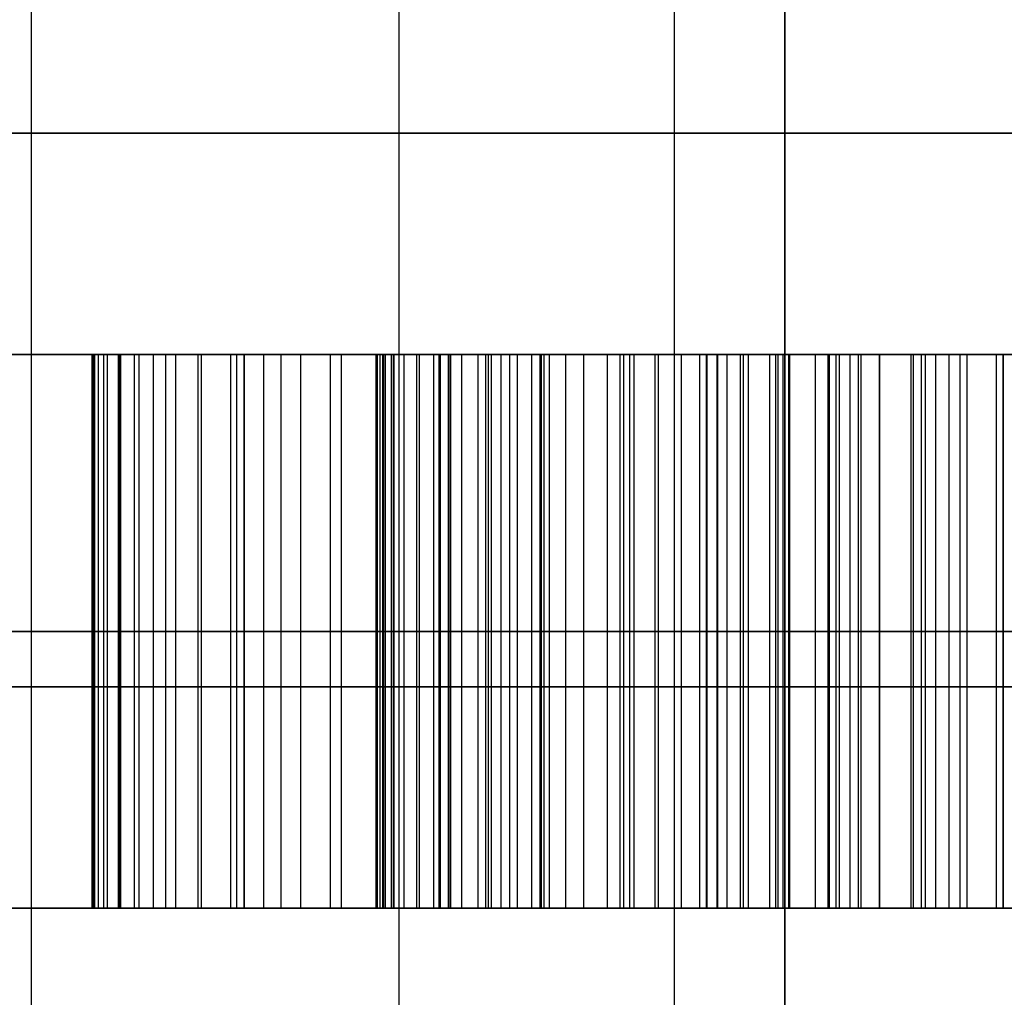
# Model space of a CAD drawing. Header units: millimetres. Extents: x -105 to 152, y -114 to 65.
# Tile 138 of 256: x 119.03 to 119.475, y -96.19 to -95.749. Entities that reach past the tile are written whole.
import ezdxf

# ---------------------------------------------------------------- set-up
doc = ezdxf.new("R2010")
doc.units = ezdxf.units.MM
doc.layers.add('Layer 01', color=7, linetype='Continuous', true_color=0x000000)

msp = doc.modelspace()

# ---------------------------------------------------------------- linework, layer by layer
at = {"layer": 'Layer 01'}
for p, q in [((119.20171, -93.25, 23.64643), (119.20171, -99.48, 23.64643)), ((119.32604, -93.25, 12.94), (119.32604, -106.6, 12.94)), ((119.37604, -96.7, 24.06), (119.37604, -93.35, 24.06)), ((119.37604, -96.7, 12.94), (119.37604, -93.35, 12.94)), ((119.0357, -110.2, 17.39153), (119.0357, -93.7, 17.39153)), ((119.37604, -93.9, 5.78772), (119.37604, -112.35003, 5.78772)), ((119.06301, -95.9, 9.5787), (119.06301, -96.15, 9.5787)), ((119.13179, -95.9, 28.94516), (119.13179, -96.15, 28.94516)), ((119.26549, -95.9, 28.32922), (119.26549, -96.15, 28.32922)), ((119.30322, -96.15, 28.96961), (119.30322, -95.9, 28.96961)), ((119.30579, -95.9, 9.28243), (119.30579, -96.15, 9.28243)), ((119.31741, -96.15, 9.52101), (119.31741, -95.9, 9.52101)), ((119.34094, -96.15, 28.26762), (119.34094, -95.9, 28.26762)), ((119.3499, -96.15, 27.66907), (119.3499, -95.9, 27.66907)), ((119.3692, -96.15, 9.18537), (119.3692, -95.9, 9.18537)), ((119.38993, -96.15, 9.6364), (119.38993, -95.9, 9.6364)), ((119.47464, -96.15, 27.69352), (119.47464, -95.9, 27.69352)), ((119.47464, -95.9, 28.94516), (119.47464, -96.15, 28.94516)), ((119.07604, -96.025, 8.2886), (118.07604, -96.025, 8.2886)), ((118.57604, -96.025, 7.42258), (119.07604, -96.025, 8.2886)), ((119.26549, -96.025, 27.94742), (118.60966, -96.025, 28.9903)), ((119.22516, -96.025, 27.66907), (118.65224, -96.025, 28.59816)), ((119.06301, -96.025, 9.6364), (119.71685, -96.025, 9.6364)), ((119.06301, -96.025, 9.52101), (119.06301, -96.025, 9.6364)), ((119.57182, -96.025, 9.52101), (119.06301, -96.025, 9.52101)), ((119.13179, -96.025, 28.96961), (119.47464, -96.025, 28.96961)), ((119.13179, -96.025, 28.92071), (119.13179, -96.025, 28.96961)), ((119.22516, -96.025, 27.66907), (119.47464, -96.025, 27.66907)), ((119.26549, -96.025, 27.94742), (119.26549, -96.025, 28.71101)), ((119.26593, -96.025, 9.2618), (119.34566, -96.025, 9.30306)), ((119.32923, -96.025, 9.16304), (119.40916, -96.025, 9.20771)), ((119.34094, -96.025, 27.82424), (119.34094, -96.025, 28.71101)), ((119.47464, -96.025, 27.66907), (119.47464, -96.025, 27.71797)), ((119.47464, -96.025, 28.92071), (119.47464, -96.025, 28.96961)), ((119.12929, -96.15, 9.15563), (119.31669, -96.15, 9.15563)), ((119.26549, -96.15, 28.32969), (119.34094, -96.15, 28.32969)), ((119.38993, -96.15, 8.67522), (119.38993, -96.15, 8.79067)), ((119.38993, -96.15, 9.19696), (119.38993, -96.15, 9.328)), ((119.38993, -96.15, 9.52101), (119.38993, -96.15, 9.6364))]:
    msp.add_line(p, q, dxfattribs=at)
at = {"layer": 'Layer 01', "extrusion": (1.07998e-16, -1, 3.78956e-15)}
msp.add_arc((118.57604, 18.5, 95.8), 11.25, 270, 90, dxfattribs=at)
at = {"layer": 'Layer 01', "extrusion": (1.07998e-16, -1, -4.06024e-15)}
msp.add_arc((118.57604, 12.94, 95.9), 1.75, 270, 90, dxfattribs=at)
at = {"layer": 'Layer 01', "extrusion": (1.07998e-16, -1, 3.15797e-15)}
msp.add_arc((118.57604, 18.5, 95.9), 2.25, 270, 90, dxfattribs=at)
at = {"layer": 'Layer 01', "extrusion": (1.07998e-16, -1, -4.38497e-31)}
msp.add_arc((118.57604, 24.06, 95.9), 1.75, 270, 90, dxfattribs=at)
at = {"layer": 'Layer 01', "extrusion": (-1.07998e-16, 1, -3.82355e-15)}
msp.add_arc((-118.57604, 18.5, -95.9), 11.15, 90, 270, dxfattribs=at)
at = {"layer": 'Layer 01', "extrusion": (0, 1, 0)}
for centre, radius in [((-118.57604, 12.94, -96.05), 1.75), ((-118.57604, 18.5, -96.05), 2.25), ((-118.57604, 24.06, -96.05), 1.75)]:
    msp.add_arc(centre, radius, 90, 270, dxfattribs=at)
at = {"layer": 'Layer 01'}
for points, degree in [([(119.20171, -93.25, 23.64643), (119.20171, -99.925, 23.64643), (119.20171, -106.6, 23.64643)], 2), ([(119.37604, -93.9, 6.47659), (119.37604, -102.65, 6.47659), (119.37604, -111.4, 6.47659)], 2), ([(119.37604, -112.4, 5.09886), (119.37604, -103.15, 5.09886), (119.37604, -93.9, 5.09886)], 2), ([(118.07604, -95.9, 8.2886), (118.57604, -95.9, 8.2886), (119.07604, -95.9, 8.2886)], 2), ([(119.07604, -95.9, 8.2886), (118.82604, -95.9, 7.85559), (118.57604, -95.9, 7.42258)], 2), ([(118.60966, -95.9, 28.9903), (118.93758, -95.9, 28.46886), (119.26549, -95.9, 27.94742)], 2), ([(119.22516, -95.9, 27.66907), (118.9387, -95.9, 28.13362), (118.65224, -95.9, 28.59816)], 2), ([(119.71685, -95.9, 9.6364), (119.38993, -95.9, 9.6364), (119.06301, -95.9, 9.6364)], 2), ([(119.06301, -95.9, 9.6364), (119.06301, -96.025, 9.6364), (119.06301, -96.15, 9.6364)], 2), ([(119.06301, -95.9, 9.6364), (119.06301, -95.9, 9.5787), (119.06301, -95.9, 9.52101)], 2), ([(119.06301, -95.9, 9.52101), (119.06301, -96.025, 9.52101), (119.06301, -96.15, 9.52101)], 2), ([(119.06301, -95.9, 9.52101), (119.31741, -95.9, 9.52101), (119.57182, -95.9, 9.52101)], 2), ([(119.06301, -95.9, 8.95991), (119.06301, -96.025, 8.95991), (119.06301, -96.15, 8.95991)], 2), ([(119.06381, -96.15, 8.98435), (119.06381, -96.025, 8.98435), (119.06381, -95.9, 8.98435)], 2), ([(119.06441, -96.15, 8.92866), (119.06441, -96.025, 8.92866), (119.06441, -95.9, 8.92866)], 2), ([(119.06601, -96.15, 9.00799), (119.06601, -96.025, 9.00799), (119.06601, -95.9, 9.00799)], 2), ([(119.06841, -96.15, 8.89902), (119.06841, -96.025, 8.89902), (119.06841, -95.9, 8.89902)], 2), ([(119.07002, -96.15, 9.03083), (119.07002, -96.025, 9.03083), (119.07002, -95.9, 9.03083)], 2), ([(119.07503, -96.15, 8.87097), (119.07503, -96.025, 8.87097), (119.07503, -95.9, 8.87097)], 2), ([(119.07543, -96.15, 9.05306), (119.07543, -96.025, 9.05306), (119.07543, -95.9, 9.05306)], 2), ([(119.07604, -96.15, 8.2886), (119.07604, -96.025, 8.2886), (119.07604, -95.9, 8.2886)], 2), ([(119.08224, -96.15, 9.0741), (119.08224, -96.025, 9.0741), (119.08224, -95.9, 9.0741)], 2), ([(119.08444, -96.15, 8.84433), (119.08444, -96.025, 8.84433), (119.08444, -95.9, 8.84433)], 2), ([(119.09085, -96.15, 9.09453), (119.09085, -96.025, 9.09453), (119.09085, -95.9, 9.09453)], 2), ([(119.09646, -96.15, 8.81929), (119.09646, -96.025, 8.81929), (119.09646, -95.9, 8.81929)], 2), ([(119.10087, -96.15, 9.11416), (119.10087, -96.025, 9.11416), (119.10087, -95.9, 9.11416)], 2), ([(119.11108, -96.15, 8.79585), (119.11108, -96.025, 8.79585), (119.11108, -95.9, 8.79585)], 2), ([(119.11249, -96.15, 9.13299), (119.11249, -96.025, 9.13299), (119.11249, -95.9, 9.13299)], 2), ([(119.12571, -96.15, 9.15122), (119.12571, -96.025, 9.15122), (119.12571, -95.9, 9.15122)], 2), ([(119.12851, -96.15, 8.77382), (119.12851, -96.025, 8.77382), (119.12851, -95.9, 8.77382)], 2), ([(119.13179, -95.9, 28.96961), (119.30322, -95.9, 28.96961), (119.47464, -95.9, 28.96961)], 2), ([(119.13179, -96.15, 28.96961), (119.13179, -96.025, 28.96961), (119.13179, -95.9, 28.96961)], 2), ([(119.13179, -95.9, 28.92071), (119.13179, -95.9, 28.94516), (119.13179, -95.9, 28.96961)], 2), ([(119.13179, -96.15, 28.92071), (119.13179, -96.025, 28.92071), (119.13179, -95.9, 28.92071)], 2), ([(119.14073, -96.15, 9.16865), (119.14073, -96.025, 9.16865), (119.14073, -95.9, 9.16865)], 2), ([(119.14854, -96.15, 8.75338), (119.14854, -96.025, 8.75338), (119.14854, -95.9, 8.75338)], 2), ([(119.15736, -96.15, 9.18567), (119.15736, -96.025, 9.18567), (119.15736, -95.9, 9.18567)], 2), ([(119.17078, -96.15, 8.73495), (119.17078, -96.025, 8.73495), (119.17078, -95.9, 8.73495)], 2), ([(119.17579, -96.15, 9.2021), (119.17579, -96.025, 9.2021), (119.17579, -95.9, 9.2021)], 2), ([(119.19121, -95.9, 8.95891), (119.19121, -96.025, 8.95891), (119.19121, -96.15, 8.95891)], 2), ([(119.19201, -96.15, 8.94028), (119.19201, -96.025, 8.94028), (119.19201, -95.9, 8.94028)], 2), ([(119.19321, -96.15, 8.99076), (119.19321, -96.025, 8.99076), (119.19321, -95.9, 8.99076)], 2), ([(119.19442, -96.15, 8.92265), (119.19442, -96.025, 8.92265), (119.19442, -95.9, 8.92265)], 2), ([(119.19482, -96.15, 8.71913), (119.19482, -96.025, 8.71913), (119.19482, -95.9, 8.71913)], 2), ([(119.19562, -96.15, 9.21793), (119.19562, -96.025, 9.21793), (119.19562, -95.9, 9.21793)], 2), ([(119.19842, -96.15, 8.90583), (119.19842, -96.025, 8.90583), (119.19842, -95.9, 8.90583)], 2), ([(119.19924, -96.15, 28.90983), (119.19924, -96.025, 28.90983), (119.19924, -95.9, 28.90983)], 2), ([(119.19962, -96.15, 9.02041), (119.19962, -96.025, 9.02041), (119.19962, -95.9, 9.02041)], 2), ([(119.20403, -96.15, 8.8902), (119.20403, -96.025, 8.8902), (119.20403, -95.9, 8.8902)], 2), ([(119.20984, -96.15, 9.04825), (119.20984, -96.025, 9.04825), (119.20984, -95.9, 9.04825)], 2), ([(119.21104, -96.15, 8.87518), (119.21104, -96.025, 8.87518), (119.21104, -95.9, 8.87518)], 2), ([(119.21745, -96.15, 9.23315), (119.21745, -96.025, 9.23315), (119.21745, -95.9, 9.23315)], 2), ([(119.21986, -96.15, 8.86136), (119.21986, -96.025, 8.86136), (119.21986, -95.9, 8.86136)], 2), ([(119.22046, -96.15, 8.70551), (119.22046, -96.025, 8.70551), (119.22046, -95.9, 8.70551)], 2), ([(119.22402, -96.15, 28.89528), (119.22402, -96.025, 28.89528), (119.22402, -95.9, 28.89528)], 2), ([(119.22446, -96.15, 9.0739), (119.22446, -96.025, 9.0739), (119.22446, -95.9, 9.0739)], 2), ([(119.22516, -96.15, 27.66907), (119.22516, -96.025, 27.66907), (119.22516, -95.9, 27.66907)], 2), ([(119.47464, -95.9, 27.66907), (119.3499, -95.9, 27.66907), (119.22516, -95.9, 27.66907)], 2), ([(119.23007, -96.15, 8.84833), (119.23007, -96.025, 8.84833), (119.23007, -95.9, 8.84833)], 2), ([(119.2375, -96.15, 28.88072), (119.2375, -96.025, 28.88072), (119.2375, -95.9, 28.88072)], 2), ([(119.24089, -96.15, 9.24777), (119.24089, -96.025, 9.24777), (119.24089, -95.9, 9.24777)], 2), ([(119.24209, -96.15, 8.83632), (119.24209, -96.025, 8.83632), (119.24209, -95.9, 8.83632)], 2), ([(119.24349, -96.15, 9.09813), (119.24349, -96.025, 9.09813), (119.24349, -95.9, 9.09813)], 2), ([(119.2479, -96.15, 8.69449), (119.2479, -96.025, 8.69449), (119.2479, -95.9, 8.69449)], 2), ([(119.25185, -96.15, 28.84892), (119.25185, -96.025, 28.84892), (119.25185, -95.9, 28.84892)], 2), ([(119.25531, -96.15, 8.8255), (119.25531, -96.025, 8.8255), (119.25531, -95.9, 8.8255)], 2), ([(119.26178, -96.15, 28.79451), (119.26178, -96.025, 28.79451), (119.26178, -95.9, 28.79451)], 2), ([(119.26549, -96.15, 28.71101), (119.26549, -96.025, 28.71101), (119.26549, -95.9, 28.71101)], 2), ([(119.26549, -95.9, 27.94742), (119.26549, -95.9, 28.32922), (119.26549, -95.9, 28.71101)], 2), ([(119.26549, -96.15, 27.94742), (119.26549, -96.025, 27.94742), (119.26549, -95.9, 27.94742)], 2), ([(119.34566, -95.9, 9.30306), (119.30579, -95.9, 9.28243), (119.26593, -95.9, 9.2618)], 2), ([(119.26593, -95.9, 9.2618), (119.26593, -96.025, 9.2618), (119.26593, -96.15, 9.2618)], 2), ([(119.26733, -96.15, 9.12097), (119.26733, -96.025, 9.12097), (119.26733, -95.9, 9.12097)], 2), ([(119.26974, -96.15, 8.81608), (119.26974, -96.025, 8.81608), (119.26974, -95.9, 8.81608)], 2), ([(119.27715, -96.15, 8.68587), (119.27715, -96.025, 8.68587), (119.27715, -95.9, 8.68587)], 2), ([(119.28516, -96.15, 8.80827), (119.28516, -96.025, 8.80827), (119.28516, -95.9, 8.80827)], 2), ([(119.29598, -96.15, 9.14261), (119.29598, -96.025, 9.14261), (119.29598, -95.9, 9.14261)], 2), ([(119.30159, -96.15, 8.80186), (119.30159, -96.025, 8.80186), (119.30159, -95.9, 8.80186)], 2), ([(119.308, -96.15, 8.67987), (119.308, -96.025, 8.67987), (119.308, -95.9, 8.67987)], 2), ([(119.31902, -96.15, 8.79665), (119.31902, -96.025, 8.79665), (119.31902, -95.9, 8.79665)], 2), ([(119.32923, -95.9, 9.16304), (119.32923, -96.025, 9.16304), (119.32923, -96.15, 9.16304)], 2), ([(119.32923, -95.9, 9.16304), (119.3692, -95.9, 9.18537), (119.40916, -95.9, 9.20771)], 2), ([(119.33765, -96.15, 8.79305), (119.33765, -96.025, 8.79305), (119.33765, -95.9, 8.79305)], 2), ([(119.34065, -96.15, 8.67606), (119.34065, -96.025, 8.67606), (119.34065, -95.9, 8.67606)], 2), ([(119.34094, -96.15, 27.82424), (119.34094, -96.025, 27.82424), (119.34094, -95.9, 27.82424)], 2), ([(119.34094, -95.9, 27.82424), (119.34723, -95.9, 27.813), (119.35973, -95.9, 27.79237), (119.37784, -95.9, 27.76714), (119.38979, -95.9, 27.75346), (119.39565, -95.9, 27.74741)], 3), ([(119.34094, -95.9, 28.71101), (119.34094, -95.9, 28.26762), (119.34094, -95.9, 27.82424)], 2), ([(119.34094, -96.15, 28.71101), (119.34094, -96.025, 28.71101), (119.34094, -95.9, 28.71101)], 2), ([(119.34541, -96.15, 28.79658), (119.34541, -96.025, 28.79658), (119.34541, -95.9, 28.79658)], 2), ([(119.34566, -95.9, 9.30306), (119.34566, -96.025, 9.30306), (119.34566, -96.15, 9.30306)], 2), ([(119.35599, -96.15, 28.84856), (119.35599, -96.025, 28.84856), (119.35599, -95.9, 28.84856)], 2), ([(119.35728, -96.15, 8.79104), (119.35728, -96.025, 8.79104), (119.35728, -95.9, 8.79104)], 2), ([(119.35962, -96.15, 27.79332), (119.35962, -96.025, 27.79332), (119.35962, -95.9, 27.79332)], 2), ([(119.3719, -96.15, 9.31749), (119.3719, -96.025, 9.31749), (119.3719, -95.9, 9.31749)], 2), ([(119.37304, -96.15, 28.88217), (119.37304, -96.025, 28.88217), (119.37304, -95.9, 28.88217)], 2), ([(119.37511, -95.9, 8.67486), (119.37511, -96.025, 8.67486), (119.37511, -96.15, 8.67486)], 2), ([(119.37781, -96.15, 27.76793), (119.37781, -96.025, 27.76793), (119.37781, -95.9, 27.76793)], 2), ([(119.37811, -95.9, 8.79024), (119.37811, -96.025, 8.79024), (119.37811, -96.15, 8.79024)], 2), ([(119.39565, -96.15, 27.74741), (119.39565, -96.025, 27.74741), (119.39565, -95.9, 27.74741)], 2), ([(119.39614, -96.15, 9.33171), (119.39614, -96.025, 9.33171), (119.39614, -95.9, 9.33171)], 2), ([(119.39914, -96.15, 8.79124), (119.39914, -96.025, 8.79124), (119.39914, -95.9, 8.79124)], 2), ([(119.40078, -96.15, 28.90459), (119.40078, -96.025, 28.90459), (119.40078, -95.9, 28.90459)], 2), ([(119.40546, -96.15, 27.73866), (119.40546, -96.025, 27.73866), (119.40546, -95.9, 27.73866)], 2), ([(119.40916, -95.9, 9.20771), (119.40916, -96.025, 9.20771), (119.40916, -96.15, 9.20771)], 2), ([(119.41056, -96.15, 8.67626), (119.41056, -96.025, 8.67626), (119.41056, -95.9, 8.67626)], 2), ([(119.41878, -96.15, 9.34553), (119.41878, -96.025, 9.34553), (119.41878, -95.9, 9.34553)], 2), ([(119.41898, -96.15, 8.79385), (119.41898, -96.025, 8.79385), (119.41898, -95.9, 8.79385)], 2), ([(119.43305, -96.15, 27.72416), (119.43305, -96.025, 27.72416), (119.43305, -95.9, 27.72416)], 2), ([(119.43408, -96.15, 28.9167), (119.43408, -96.025, 28.9167), (119.43408, -95.9, 28.9167)], 2), ([(119.43781, -96.15, 8.79845), (119.43781, -96.025, 8.79845), (119.43781, -95.9, 8.79845)], 2), ([(119.43961, -96.15, 9.35915), (119.43961, -96.025, 9.35915), (119.43961, -95.9, 9.35915)], 2), ([(119.44422, -96.15, 8.68047), (119.44422, -96.025, 8.68047), (119.44422, -95.9, 8.68047)], 2), ([(119.45023, -96.15, 9.23075), (119.45023, -96.025, 9.23075), (119.45023, -95.9, 9.23075)], 2), ([(119.45523, -96.15, 8.80487), (119.45523, -96.025, 8.80487), (119.45523, -95.9, 8.80487)], 2), ([(119.45844, -96.15, 9.37257), (119.45844, -96.025, 9.37257), (119.45844, -95.9, 9.37257)], 2), ([(119.47166, -96.15, 8.81308), (119.47166, -96.025, 8.81308), (119.47166, -95.9, 8.81308)], 2), ([(119.47464, -96.15, 27.66907), (119.47464, -96.025, 27.66907), (119.47464, -95.9, 27.66907)], 2), ([(119.47464, -95.9, 27.71797), (119.47464, -95.9, 27.69352), (119.47464, -95.9, 27.66907)], 2), ([(119.47464, -96.15, 27.71797), (119.47464, -96.025, 27.71797), (119.47464, -95.9, 27.71797)], 2), ([(119.47464, -96.15, 28.92071), (119.47464, -96.025, 28.92071), (119.47464, -95.9, 28.92071)], 2), ([(119.47464, -95.9, 28.96961), (119.47464, -95.9, 28.94516), (119.47464, -95.9, 28.92071)], 2), ([(119.47464, -96.15, 28.96961), (119.47464, -96.025, 28.96961), (119.47464, -95.9, 28.96961)], 2), ([(119.39565, -96.025, 27.74741), (119.38979, -96.025, 27.75346), (119.37784, -96.025, 27.76714), (119.35973, -96.025, 27.79237), (119.34723, -96.025, 27.813), (119.34094, -96.025, 27.82424)], 3), ([(118.07604, -96.15, 8.2886), (118.57604, -96.15, 8.2886), (119.07604, -96.15, 8.2886)], 2), ([(119.07604, -96.15, 8.2886), (118.82604, -96.15, 7.85559), (118.57604, -96.15, 7.42258)], 2), ([(119.26549, -96.15, 27.94742), (118.93758, -96.15, 28.46886), (118.60966, -96.15, 28.9903)], 2), ([(118.65224, -96.15, 28.59816), (118.9387, -96.15, 28.13362), (119.22516, -96.15, 27.66907)], 2), ([(119.71685, -96.15, 9.6364), (119.38993, -96.15, 9.6364), (119.06301, -96.15, 9.6364)], 2), ([(119.06301, -96.15, 9.6364), (119.06301, -96.15, 9.5787), (119.06301, -96.15, 9.52101)], 2), ([(119.06301, -96.15, 9.52101), (119.31741, -96.15, 9.52101), (119.57182, -96.15, 9.52101)], 2), ([(119.47464, -96.15, 28.96961), (119.30322, -96.15, 28.96961), (119.13179, -96.15, 28.96961)], 2), ([(119.13179, -96.15, 28.96961), (119.13179, -96.15, 28.94516), (119.13179, -96.15, 28.92071)], 2), ([(119.22516, -96.15, 27.66907), (119.3499, -96.15, 27.66907), (119.47464, -96.15, 27.66907)], 2), ([(119.26549, -96.15, 28.71101), (119.26549, -96.15, 28.32922), (119.26549, -96.15, 27.94742)], 2), ([(119.34566, -96.15, 9.30306), (119.30579, -96.15, 9.28243), (119.26593, -96.15, 9.2618)], 2), ([(119.32923, -96.15, 9.16304), (119.3692, -96.15, 9.18537), (119.40916, -96.15, 9.20771)], 2), ([(119.34094, -96.15, 27.82424), (119.34094, -96.15, 28.26762), (119.34094, -96.15, 28.71101)], 2), ([(119.39565, -96.15, 27.74741), (119.38979, -96.15, 27.75346), (119.37784, -96.15, 27.76714), (119.35973, -96.15, 27.79237), (119.34723, -96.15, 27.813), (119.34094, -96.15, 27.82424)], 3), ([(119.47464, -96.15, 27.66907), (119.47464, -96.15, 27.69352), (119.47464, -96.15, 27.71797)], 2), ([(119.47464, -96.15, 28.92071), (119.47464, -96.15, 28.94516), (119.47464, -96.15, 28.96961)], 2)]:
    msp.add_open_spline(points, degree=degree, dxfattribs=at)
for points, knots in [([(119.26593, -95.9, 9.2618), (119.25753, -95.9, 9.25721), (119.24106, -95.9, 9.2482), (119.21763, -95.9, 9.2335), (119.19575, -95.9, 9.21844), (119.17585, -95.9, 9.20238), (119.15734, -95.9, 9.18612), (119.14077, -95.9, 9.16897), (119.12552, -95.9, 9.15158), (119.11235, -95.9, 9.13323), (119.10059, -95.9, 9.11435), (119.09062, -95.9, 9.09459), (119.08192, -95.9, 9.07424), (119.07509, -95.9, 9.05289), (119.06979, -95.9, 9.03077), (119.06564, -95.9, 9.00786), (119.06352, -95.9, 8.98413), (119.06318, -95.9, 8.96806), (119.06301, -95.9, 8.95991)], [-1, -1, -1, -1, -0.925465, -0.853718, -0.784586, -0.718691, -0.654575, -0.592767, -0.533007, -0.474522, -0.417058, -0.35982, -0.302231, -0.244811, -0.185378, -0.125163, -0.063506, 0, 0, 0, 0]), ([(119.06301, -95.9, 8.95991), (119.06328, -95.9, 8.94948), (119.0638, -95.9, 8.92908), (119.06791, -95.9, 8.8993), (119.07445, -95.9, 8.871), (119.08392, -95.9, 8.84429), (119.09598, -95.9, 8.81909), (119.11074, -95.9, 8.79542), (119.12825, -95.9, 8.77335), (119.14829, -95.9, 8.75298), (119.17041, -95.9, 8.73451), (119.19469, -95.9, 8.71874), (119.22038, -95.9, 8.70491), (119.24805, -95.9, 8.69397), (119.27733, -95.9, 8.68528), (119.30842, -95.9, 8.67946), (119.34115, -95.9, 8.67543), (119.36361, -95.9, 8.67505), (119.37511, -95.9, 8.67486)], [-1, -1, -1, -1, -0.934271, -0.871409, -0.810865, -0.75149, -0.693128, -0.635081, -0.576049, -0.515924, -0.455241, -0.394767, -0.333759, -0.27162, -0.207556, -0.141516, -0.072442, 0, 0, 0, 0]), ([(119.2375, -95.9, 28.88072), (119.23366, -95.9, 28.88612), (119.22908, -95.9, 28.89105), (119.21663, -95.9, 28.90145), (119.20806, -95.9, 28.90628), (119.17805, -95.9, 28.91836), (119.15453, -95.9, 28.92071), (119.13179, -95.9, 28.92071)], [-1, -1, -1, -1, -0.832269, -0.832269, -0.587649, -0.587649, 0, 0, 0, 0]), ([(119.37811, -95.9, 8.79024), (119.37116, -95.9, 8.79042), (119.35764, -95.9, 8.79078), (119.33786, -95.9, 8.79273), (119.31919, -95.9, 8.79626), (119.30169, -95.9, 8.8016), (119.28515, -95.9, 8.80796), (119.2696, -95.9, 8.81579), (119.25516, -95.9, 8.82521), (119.24195, -95.9, 8.83611), (119.22988, -95.9, 8.84796), (119.21973, -95.9, 8.8612), (119.21062, -95.9, 8.87502), (119.20386, -95.9, 8.89014), (119.19801, -95.9, 8.90594), (119.19414, -95.9, 8.92277), (119.19163, -95.9, 8.94054), (119.19135, -95.9, 8.95269), (119.19121, -95.9, 8.95891)], [-1, -1, -1, -1, -0.926546, -0.857022, -0.790168, -0.726083, -0.66396, -0.603043, -0.542359, -0.482174, -0.422288, -0.363978, -0.306222, -0.247809, -0.18932, -0.128379, -0.065697, 0, 0, 0, 0]), ([(119.19121, -95.9, 8.95891), (119.19152, -95.9, 8.96957), (119.19213, -95.9, 8.99036), (119.19902, -95.9, 9.02036), (119.20897, -95.9, 9.04859), (119.22414, -95.9, 9.07465), (119.2434, -95.9, 9.09922), (119.26767, -95.9, 9.12208), (119.29645, -95.9, 9.14379), (119.31801, -95.9, 9.15645), (119.32923, -95.9, 9.16304)], [-1, -1, -1, -1, -0.877339, -0.760755, -0.646759, -0.533306, -0.414862, -0.287981, -0.150009, 0, 0, 0, 0]), ([(119.26549, -95.9, 28.71101), (119.26549, -95.9, 28.73887), (119.26469, -95.9, 28.76681), (119.25985, -95.9, 28.81286), (119.25707, -95.9, 28.83126), (119.24854, -95.9, 28.86009), (119.24423, -95.9, 28.87125), (119.2375, -95.9, 28.88072)], [-1, -1, -1, -1, -0.519572, -0.519572, -0.201306, -0.201306, 0, 0, 0, 0]), ([(119.37304, -95.9, 28.88217), (119.36489, -95.9, 28.87263), (119.35983, -95.9, 28.86056), (119.35061, -95.9, 28.83176), (119.34756, -95.9, 28.81415), (119.34194, -95.9, 28.76823), (119.34094, -95.9, 28.73957), (119.34094, -95.9, 28.71101)], [-1, -1, -1, -1, -0.785425, -0.785425, -0.48486, -0.48486, 0, 0, 0, 0]), ([(119.57182, -95.9, 9.52101), (119.56863, -95.9, 9.51109), (119.56218, -95.9, 9.49105), (119.5472, -95.9, 9.46261), (119.52797, -95.9, 9.43564), (119.50853, -95.9, 9.41449), (119.49064, -95.9, 9.39802), (119.47536, -95.9, 9.38507), (119.45806, -95.9, 9.37223), (119.43923, -95.9, 9.35866), (119.41838, -95.9, 9.34513), (119.39571, -95.9, 9.3314), (119.37146, -95.9, 9.31701), (119.35444, -95.9, 9.30781), (119.34566, -95.9, 9.30306)], [-1, -1, -1, -1, -0.903313, -0.804858, -0.703004, -0.596348, -0.538868, -0.477258, -0.410412, -0.338834, -0.261784, -0.179684, -0.092691, 0, 0, 0, 0]), ([(119.47464, -95.9, 28.92071), (119.46105, -95.9, 28.92071), (119.44735, -95.9, 28.91959), (119.42252, -95.9, 28.91419), (119.41112, -95.9, 28.91025), (119.39033, -95.9, 28.89888), (119.38076, -95.9, 28.8912), (119.37304, -95.9, 28.88217)], [-1, -1, -1, -1, -0.63655, -0.63655, -0.319873, -0.319873, 0, 0, 0, 0]), ([(119.37511, -95.9, 8.67486), (119.38694, -95.9, 8.67511), (119.41008, -95.9, 8.6756), (119.44378, -95.9, 8.67995), (119.47568, -95.9, 8.68665), (119.50569, -95.9, 8.69631), (119.53387, -95.9, 8.70872), (119.5601, -95.9, 8.72402), (119.58423, -95.9, 8.74225), (119.60658, -95.9, 8.76287), (119.62647, -95.9, 8.78603), (119.64393, -95.9, 8.81132), (119.65847, -95.9, 8.83867), (119.67068, -95.9, 8.86792), (119.67974, -95.9, 8.89927), (119.68636, -95.9, 8.93258), (119.6904, -95.9, 8.96783), (119.69094, -95.9, 8.99202), (119.69121, -95.9, 9.00438)], [-1, -1, -1, -1, -0.931317, -0.86567, -0.803005, -0.742308, -0.68294, -0.624552, -0.566391, -0.507677, -0.448294, -0.389464, -0.329615, -0.26877, -0.205708, -0.140464, -0.071783, 0, 0, 0, 0]), ([(119.56301, -95.9, 9.00979), (119.56283, -95.9, 9.00151), (119.56249, -95.9, 8.98532), (119.56043, -95.9, 8.96164), (119.55627, -95.9, 8.93947), (119.5512, -95.9, 8.91848), (119.54416, -95.9, 8.899), (119.53577, -95.9, 8.88076), (119.52563, -95.9, 8.86401), (119.51414, -95.9, 8.84865), (119.50118, -95.9, 8.83495), (119.4872, -95.9, 8.82281), (119.47179, -95.9, 8.81275), (119.45531, -95.9, 8.80453), (119.43765, -95.9, 8.79803), (119.41884, -95.9, 8.79345), (119.39881, -95.9, 8.79089), (119.38513, -95.9, 8.79046), (119.37811, -95.9, 8.79024)], [-1, -1, -1, -1, -0.923461, -0.850348, -0.780767, -0.71523, -0.651031, -0.58976, -0.529982, -0.47051, -0.412901, -0.356023, -0.2999, -0.24334, -0.186152, -0.126451, -0.064851, 0, 0, 0, 0]), ([(119.39565, -95.9, 27.74741), (119.39871, -95.9, 27.74425), (119.402, -95.9, 27.74131), (119.41373, -95.9, 27.73232), (119.42321, -95.9, 27.72744), (119.44636, -95.9, 27.71973), (119.46063, -95.9, 27.71797), (119.47464, -95.9, 27.71797)], [-1, -1, -1, -1, -0.849063, -0.849063, -0.488163, -0.488163, 0, 0, 0, 0]), ([(119.40916, -95.9, 9.20771), (119.4229, -95.9, 9.21529), (119.44959, -95.9, 9.23001), (119.48752, -95.9, 9.25306), (119.52226, -95.9, 9.27626), (119.55373, -95.9, 9.29969), (119.58207, -95.9, 9.3231), (119.60726, -95.9, 9.34661), (119.62937, -95.9, 9.37012), (119.64833, -95.9, 9.39411), (119.66454, -95.9, 9.41889), (119.67858, -95.9, 9.44474), (119.69054, -95.9, 9.47198), (119.7, -95.9, 9.50067), (119.70775, -95.9, 9.53069), (119.71304, -95.9, 9.56212), (119.71635, -95.9, 9.59492), (119.71668, -95.9, 9.61722), (119.71685, -95.9, 9.62858)], [-1, -1, -1, -1, -0.914963, -0.834925, -0.75957, -0.688734, -0.622449, -0.560508, -0.502147, -0.447792, -0.395013, -0.341915, -0.288615, -0.234044, -0.178414, -0.120781, -0.061529, 0, 0, 0, 0]), ([(119.06301, -96.025, 8.95991), (119.06318, -96.025, 8.96806), (119.06352, -96.025, 8.98413), (119.06564, -96.025, 9.00786), (119.06979, -96.025, 9.03077), (119.07509, -96.025, 9.05289), (119.08192, -96.025, 9.07424), (119.09062, -96.025, 9.09459), (119.10059, -96.025, 9.11435), (119.11235, -96.025, 9.13323), (119.12552, -96.025, 9.15158), (119.14077, -96.025, 9.16897), (119.15734, -96.025, 9.18612), (119.17585, -96.025, 9.20238), (119.19575, -96.025, 9.21844), (119.21763, -96.025, 9.2335), (119.24106, -96.025, 9.2482), (119.25753, -96.025, 9.25721), (119.26593, -96.025, 9.2618)], [0, 0, 0, 0, 0.063506, 0.125163, 0.185378, 0.244811, 0.302231, 0.35982, 0.417058, 0.474522, 0.533007, 0.592767, 0.654575, 0.718691, 0.784586, 0.853718, 0.925465, 1, 1, 1, 1]), ([(119.37511, -96.025, 8.67486), (119.36361, -96.025, 8.67505), (119.34115, -96.025, 8.67543), (119.30842, -96.025, 8.67946), (119.27733, -96.025, 8.68528), (119.24805, -96.025, 8.69397), (119.22038, -96.025, 8.70491), (119.19469, -96.025, 8.71874), (119.17041, -96.025, 8.73451), (119.14829, -96.025, 8.75298), (119.12825, -96.025, 8.77335), (119.11074, -96.025, 8.79542), (119.09598, -96.025, 8.81909), (119.08392, -96.025, 8.84429), (119.07445, -96.025, 8.871), (119.06791, -96.025, 8.8993), (119.0638, -96.025, 8.92908), (119.06328, -96.025, 8.94948), (119.06301, -96.025, 8.95991)], [0, 0, 0, 0, 0.072442, 0.141516, 0.207556, 0.27162, 0.333759, 0.394767, 0.455241, 0.515924, 0.576049, 0.635081, 0.693128, 0.75149, 0.810865, 0.871409, 0.934271, 1, 1, 1, 1]), ([(119.13179, -96.025, 28.92071), (119.15453, -96.025, 28.92071), (119.17805, -96.025, 28.91836), (119.20806, -96.025, 28.90628), (119.21663, -96.025, 28.90145), (119.22908, -96.025, 28.89105), (119.23366, -96.025, 28.88612), (119.2375, -96.025, 28.88072)], [0, 0, 0, 0, 0.587649, 0.587649, 0.832269, 0.832269, 1, 1, 1, 1]), ([(119.19121, -96.025, 8.95891), (119.19135, -96.025, 8.95269), (119.19163, -96.025, 8.94054), (119.19414, -96.025, 8.92277), (119.19801, -96.025, 8.90594), (119.20386, -96.025, 8.89014), (119.21062, -96.025, 8.87502), (119.21973, -96.025, 8.8612), (119.22988, -96.025, 8.84796), (119.24195, -96.025, 8.83611), (119.25516, -96.025, 8.82521), (119.2696, -96.025, 8.81579), (119.28515, -96.025, 8.80796), (119.30169, -96.025, 8.8016), (119.31919, -96.025, 8.79626), (119.33786, -96.025, 8.79273), (119.35764, -96.025, 8.79078), (119.37116, -96.025, 8.79042), (119.37811, -96.025, 8.79024)], [0, 0, 0, 0, 0.065697, 0.128379, 0.18932, 0.247809, 0.306222, 0.363978, 0.422288, 0.482174, 0.542359, 0.603043, 0.66396, 0.726083, 0.790168, 0.857022, 0.926546, 1, 1, 1, 1]), ([(119.32923, -96.025, 9.16304), (119.31801, -96.025, 9.15645), (119.29645, -96.025, 9.14379), (119.26767, -96.025, 9.12208), (119.2434, -96.025, 9.09922), (119.22414, -96.025, 9.07465), (119.20897, -96.025, 9.04859), (119.19902, -96.025, 9.02036), (119.19213, -96.025, 8.99036), (119.19152, -96.025, 8.96957), (119.19121, -96.025, 8.95891)], [0, 0, 0, 0, 0.150009, 0.287981, 0.414862, 0.533306, 0.646759, 0.760755, 0.877339, 1, 1, 1, 1]), ([(119.2375, -96.025, 28.88072), (119.24423, -96.025, 28.87125), (119.24854, -96.025, 28.86009), (119.25707, -96.025, 28.83126), (119.25985, -96.025, 28.81286), (119.26469, -96.025, 28.76681), (119.26549, -96.025, 28.73887), (119.26549, -96.025, 28.71101)], [0, 0, 0, 0, 0.201306, 0.201306, 0.519572, 0.519572, 1, 1, 1, 1]), ([(119.34094, -96.025, 28.71101), (119.34094, -96.025, 28.73957), (119.34194, -96.025, 28.76823), (119.34756, -96.025, 28.81415), (119.35061, -96.025, 28.83176), (119.35983, -96.025, 28.86056), (119.36489, -96.025, 28.87263), (119.37304, -96.025, 28.88217)], [0, 0, 0, 0, 0.48486, 0.48486, 0.785425, 0.785425, 1, 1, 1, 1]), ([(119.34566, -96.025, 9.30306), (119.35444, -96.025, 9.30781), (119.37146, -96.025, 9.31701), (119.39571, -96.025, 9.3314), (119.41838, -96.025, 9.34513), (119.43923, -96.025, 9.35866), (119.45806, -96.025, 9.37223), (119.47536, -96.025, 9.38507), (119.49064, -96.025, 9.39802), (119.50853, -96.025, 9.41449), (119.52797, -96.025, 9.43564), (119.5472, -96.025, 9.46261), (119.56218, -96.025, 9.49105), (119.56863, -96.025, 9.51109), (119.57182, -96.025, 9.52101)], [0, 0, 0, 0, 0.092691, 0.179684, 0.261784, 0.338834, 0.410412, 0.477258, 0.538868, 0.596348, 0.703004, 0.804858, 0.903313, 1, 1, 1, 1]), ([(119.37304, -96.025, 28.88217), (119.38076, -96.025, 28.8912), (119.39033, -96.025, 28.89888), (119.41112, -96.025, 28.91025), (119.42252, -96.025, 28.91419), (119.44735, -96.025, 28.91959), (119.46105, -96.025, 28.92071), (119.47464, -96.025, 28.92071)], [0, 0, 0, 0, 0.319873, 0.319873, 0.63655, 0.63655, 1, 1, 1, 1]), ([(119.69121, -96.025, 9.00438), (119.69094, -96.025, 8.99202), (119.6904, -96.025, 8.96783), (119.68636, -96.025, 8.93258), (119.67974, -96.025, 8.89927), (119.67068, -96.025, 8.86792), (119.65847, -96.025, 8.83867), (119.64393, -96.025, 8.81132), (119.62647, -96.025, 8.78603), (119.60658, -96.025, 8.76287), (119.58423, -96.025, 8.74225), (119.5601, -96.025, 8.72402), (119.53387, -96.025, 8.70872), (119.50569, -96.025, 8.69631), (119.47568, -96.025, 8.68665), (119.44378, -96.025, 8.67995), (119.41008, -96.025, 8.6756), (119.38694, -96.025, 8.67511), (119.37511, -96.025, 8.67486)], [0, 0, 0, 0, 0.071783, 0.140464, 0.205708, 0.26877, 0.329615, 0.389464, 0.448294, 0.507677, 0.566391, 0.624552, 0.68294, 0.742308, 0.803005, 0.86567, 0.931317, 1, 1, 1, 1]), ([(119.37811, -96.025, 8.79024), (119.38513, -96.025, 8.79046), (119.39881, -96.025, 8.79089), (119.41884, -96.025, 8.79345), (119.43765, -96.025, 8.79803), (119.45531, -96.025, 8.80453), (119.47179, -96.025, 8.81275), (119.4872, -96.025, 8.82281), (119.50118, -96.025, 8.83495), (119.51414, -96.025, 8.84865), (119.52563, -96.025, 8.86401), (119.53577, -96.025, 8.88076), (119.54416, -96.025, 8.899), (119.5512, -96.025, 8.91848), (119.55627, -96.025, 8.93947), (119.56043, -96.025, 8.96164), (119.56249, -96.025, 8.98532), (119.56283, -96.025, 9.00151), (119.56301, -96.025, 9.00979)], [0, 0, 0, 0, 0.064851, 0.126451, 0.186152, 0.24334, 0.2999, 0.356023, 0.412901, 0.47051, 0.529982, 0.58976, 0.651031, 0.71523, 0.780767, 0.850348, 0.923461, 1, 1, 1, 1]), ([(119.47464, -96.025, 27.71797), (119.46063, -96.025, 27.71797), (119.44636, -96.025, 27.71973), (119.42321, -96.025, 27.72744), (119.41373, -96.025, 27.73232), (119.402, -96.025, 27.74131), (119.39871, -96.025, 27.74425), (119.39565, -96.025, 27.74741)], [0, 0, 0, 0, 0.488163, 0.488163, 0.849063, 0.849063, 1, 1, 1, 1]), ([(119.71685, -96.025, 9.62858), (119.71668, -96.025, 9.61722), (119.71635, -96.025, 9.59492), (119.71304, -96.025, 9.56212), (119.70775, -96.025, 9.53069), (119.7, -96.025, 9.50067), (119.69054, -96.025, 9.47198), (119.67858, -96.025, 9.44474), (119.66454, -96.025, 9.41889), (119.64833, -96.025, 9.39411), (119.62937, -96.025, 9.37012), (119.60726, -96.025, 9.34661), (119.58207, -96.025, 9.3231), (119.55373, -96.025, 9.29969), (119.52226, -96.025, 9.27626), (119.48752, -96.025, 9.25306), (119.44959, -96.025, 9.23001), (119.4229, -96.025, 9.21529), (119.40916, -96.025, 9.20771)], [0, 0, 0, 0, 0.061529, 0.120781, 0.178414, 0.234044, 0.288615, 0.341915, 0.395013, 0.447792, 0.502147, 0.560508, 0.622449, 0.688734, 0.75957, 0.834925, 0.914963, 1, 1, 1, 1]), ([(119.26593, -96.15, 9.2618), (119.25753, -96.15, 9.25721), (119.24106, -96.15, 9.2482), (119.21763, -96.15, 9.2335), (119.19575, -96.15, 9.21844), (119.17585, -96.15, 9.20238), (119.15734, -96.15, 9.18612), (119.14077, -96.15, 9.16897), (119.12552, -96.15, 9.15158), (119.11235, -96.15, 9.13323), (119.10059, -96.15, 9.11435), (119.09062, -96.15, 9.09459), (119.08192, -96.15, 9.07424), (119.07509, -96.15, 9.05289), (119.06979, -96.15, 9.03077), (119.06564, -96.15, 9.00786), (119.06352, -96.15, 8.98413), (119.06318, -96.15, 8.96806), (119.06301, -96.15, 8.95991)], [-1, -1, -1, -1, -0.925465, -0.853718, -0.784586, -0.718691, -0.654575, -0.592767, -0.533007, -0.474522, -0.417058, -0.35982, -0.302231, -0.244811, -0.185378, -0.125163, -0.063506, 0, 0, 0, 0]), ([(119.06301, -96.15, 8.95991), (119.06328, -96.15, 8.94948), (119.0638, -96.15, 8.92908), (119.06791, -96.15, 8.8993), (119.07445, -96.15, 8.871), (119.08392, -96.15, 8.84429), (119.09598, -96.15, 8.81909), (119.11074, -96.15, 8.79542), (119.12825, -96.15, 8.77335), (119.14829, -96.15, 8.75298), (119.17041, -96.15, 8.73451), (119.19469, -96.15, 8.71874), (119.22038, -96.15, 8.70491), (119.24805, -96.15, 8.69397), (119.27733, -96.15, 8.68528), (119.30842, -96.15, 8.67946), (119.34115, -96.15, 8.67543), (119.36361, -96.15, 8.67505), (119.37511, -96.15, 8.67486)], [-1, -1, -1, -1, -0.934271, -0.871409, -0.810865, -0.75149, -0.693128, -0.635081, -0.576049, -0.515924, -0.455241, -0.394767, -0.333759, -0.27162, -0.207556, -0.141516, -0.072442, 0, 0, 0, 0]), ([(119.13179, -96.15, 28.92071), (119.15453, -96.15, 28.92071), (119.17805, -96.15, 28.91836), (119.20806, -96.15, 28.90628), (119.21663, -96.15, 28.90145), (119.22908, -96.15, 28.89105), (119.23366, -96.15, 28.88612), (119.2375, -96.15, 28.88072)], [0, 0, 0, 0, 0.587649, 0.587649, 0.832269, 0.832269, 1, 1, 1, 1]), ([(119.37811, -96.15, 8.79024), (119.37116, -96.15, 8.79042), (119.35764, -96.15, 8.79078), (119.33786, -96.15, 8.79273), (119.31919, -96.15, 8.79626), (119.30169, -96.15, 8.8016), (119.28515, -96.15, 8.80796), (119.2696, -96.15, 8.81579), (119.25516, -96.15, 8.82521), (119.24195, -96.15, 8.83611), (119.22988, -96.15, 8.84796), (119.21973, -96.15, 8.8612), (119.21062, -96.15, 8.87502), (119.20386, -96.15, 8.89014), (119.19801, -96.15, 8.90594), (119.19414, -96.15, 8.92277), (119.19163, -96.15, 8.94054), (119.19135, -96.15, 8.95269), (119.19121, -96.15, 8.95891)], [-1, -1, -1, -1, -0.926546, -0.857022, -0.790168, -0.726083, -0.66396, -0.603043, -0.542359, -0.482174, -0.422288, -0.363978, -0.306222, -0.247809, -0.18932, -0.128379, -0.065697, 0, 0, 0, 0]), ([(119.19121, -96.15, 8.95891), (119.19152, -96.15, 8.96957), (119.19213, -96.15, 8.99036), (119.19902, -96.15, 9.02036), (119.20897, -96.15, 9.04859), (119.22414, -96.15, 9.07465), (119.2434, -96.15, 9.09922), (119.26767, -96.15, 9.12208), (119.29645, -96.15, 9.14379), (119.31801, -96.15, 9.15645), (119.32923, -96.15, 9.16304)], [-1, -1, -1, -1, -0.877339, -0.760755, -0.646759, -0.533306, -0.414862, -0.287981, -0.150009, 0, 0, 0, 0]), ([(119.2375, -96.15, 28.88072), (119.24423, -96.15, 28.87125), (119.24854, -96.15, 28.86009), (119.25707, -96.15, 28.83126), (119.25985, -96.15, 28.81286), (119.26469, -96.15, 28.76681), (119.26549, -96.15, 28.73887), (119.26549, -96.15, 28.71101)], [0, 0, 0, 0, 0.201306, 0.201306, 0.519572, 0.519572, 1, 1, 1, 1]), ([(119.34094, -96.15, 28.71101), (119.34094, -96.15, 28.73957), (119.34194, -96.15, 28.76823), (119.34756, -96.15, 28.81415), (119.35061, -96.15, 28.83176), (119.35983, -96.15, 28.86056), (119.36489, -96.15, 28.87263), (119.37304, -96.15, 28.88217)], [0, 0, 0, 0, 0.48486, 0.48486, 0.785425, 0.785425, 1, 1, 1, 1]), ([(119.57182, -96.15, 9.52101), (119.56863, -96.15, 9.51109), (119.56218, -96.15, 9.49105), (119.5472, -96.15, 9.46261), (119.52797, -96.15, 9.43564), (119.50853, -96.15, 9.41449), (119.49064, -96.15, 9.39802), (119.47536, -96.15, 9.38507), (119.45806, -96.15, 9.37223), (119.43923, -96.15, 9.35866), (119.41838, -96.15, 9.34513), (119.39571, -96.15, 9.3314), (119.37146, -96.15, 9.31701), (119.35444, -96.15, 9.30781), (119.34566, -96.15, 9.30306)], [-1, -1, -1, -1, -0.903313, -0.804858, -0.703004, -0.596348, -0.538868, -0.477258, -0.410412, -0.338834, -0.261784, -0.179684, -0.092691, 0, 0, 0, 0]), ([(119.37304, -96.15, 28.88217), (119.38076, -96.15, 28.8912), (119.39033, -96.15, 28.89888), (119.41112, -96.15, 28.91025), (119.42252, -96.15, 28.91419), (119.44735, -96.15, 28.91959), (119.46105, -96.15, 28.92071), (119.47464, -96.15, 28.92071)], [0, 0, 0, 0, 0.319873, 0.319873, 0.63655, 0.63655, 1, 1, 1, 1]), ([(119.37511, -96.15, 8.67486), (119.38694, -96.15, 8.67511), (119.41008, -96.15, 8.6756), (119.44378, -96.15, 8.67995), (119.47568, -96.15, 8.68665), (119.50569, -96.15, 8.69631), (119.53387, -96.15, 8.70872), (119.5601, -96.15, 8.72402), (119.58423, -96.15, 8.74225), (119.60658, -96.15, 8.76287), (119.62647, -96.15, 8.78603), (119.64393, -96.15, 8.81132), (119.65847, -96.15, 8.83867), (119.67068, -96.15, 8.86792), (119.67974, -96.15, 8.89927), (119.68636, -96.15, 8.93258), (119.6904, -96.15, 8.96783), (119.69094, -96.15, 8.99202), (119.69121, -96.15, 9.00438)], [-1, -1, -1, -1, -0.931317, -0.86567, -0.803005, -0.742308, -0.68294, -0.624552, -0.566391, -0.507677, -0.448294, -0.389464, -0.329615, -0.26877, -0.205708, -0.140464, -0.071783, 0, 0, 0, 0]), ([(119.56301, -96.15, 9.00979), (119.56283, -96.15, 9.00151), (119.56249, -96.15, 8.98532), (119.56043, -96.15, 8.96164), (119.55627, -96.15, 8.93947), (119.5512, -96.15, 8.91848), (119.54416, -96.15, 8.899), (119.53577, -96.15, 8.88076), (119.52563, -96.15, 8.86401), (119.51414, -96.15, 8.84865), (119.50118, -96.15, 8.83495), (119.4872, -96.15, 8.82281), (119.47179, -96.15, 8.81275), (119.45531, -96.15, 8.80453), (119.43765, -96.15, 8.79803), (119.41884, -96.15, 8.79345), (119.39881, -96.15, 8.79089), (119.38513, -96.15, 8.79046), (119.37811, -96.15, 8.79024)], [-1, -1, -1, -1, -0.923461, -0.850348, -0.780767, -0.71523, -0.651031, -0.58976, -0.529982, -0.47051, -0.412901, -0.356023, -0.2999, -0.24334, -0.186152, -0.126451, -0.064851, 0, 0, 0, 0]), ([(119.47464, -96.15, 27.71797), (119.46063, -96.15, 27.71797), (119.44636, -96.15, 27.71973), (119.42321, -96.15, 27.72744), (119.41373, -96.15, 27.73232), (119.402, -96.15, 27.74131), (119.39871, -96.15, 27.74425), (119.39565, -96.15, 27.74741)], [0, 0, 0, 0, 0.488163, 0.488163, 0.849063, 0.849063, 1, 1, 1, 1]), ([(119.40916, -96.15, 9.20771), (119.4229, -96.15, 9.21529), (119.44959, -96.15, 9.23001), (119.48752, -96.15, 9.25306), (119.52226, -96.15, 9.27626), (119.55373, -96.15, 9.29969), (119.58207, -96.15, 9.3231), (119.60726, -96.15, 9.34661), (119.62937, -96.15, 9.37012), (119.64833, -96.15, 9.39411), (119.66454, -96.15, 9.41889), (119.67858, -96.15, 9.44474), (119.69054, -96.15, 9.47198), (119.7, -96.15, 9.50067), (119.70775, -96.15, 9.53069), (119.71304, -96.15, 9.56212), (119.71635, -96.15, 9.59492), (119.71668, -96.15, 9.61722), (119.71685, -96.15, 9.62858)], [-1, -1, -1, -1, -0.914963, -0.834925, -0.75957, -0.688734, -0.622449, -0.560508, -0.502147, -0.447792, -0.395013, -0.341915, -0.288615, -0.234044, -0.178414, -0.120781, -0.061529, 0, 0, 0, 0])]:
    msp.add_open_spline(points, degree=3, knots=knots, dxfattribs=at)

doc.saveas('drawing.dxf')
